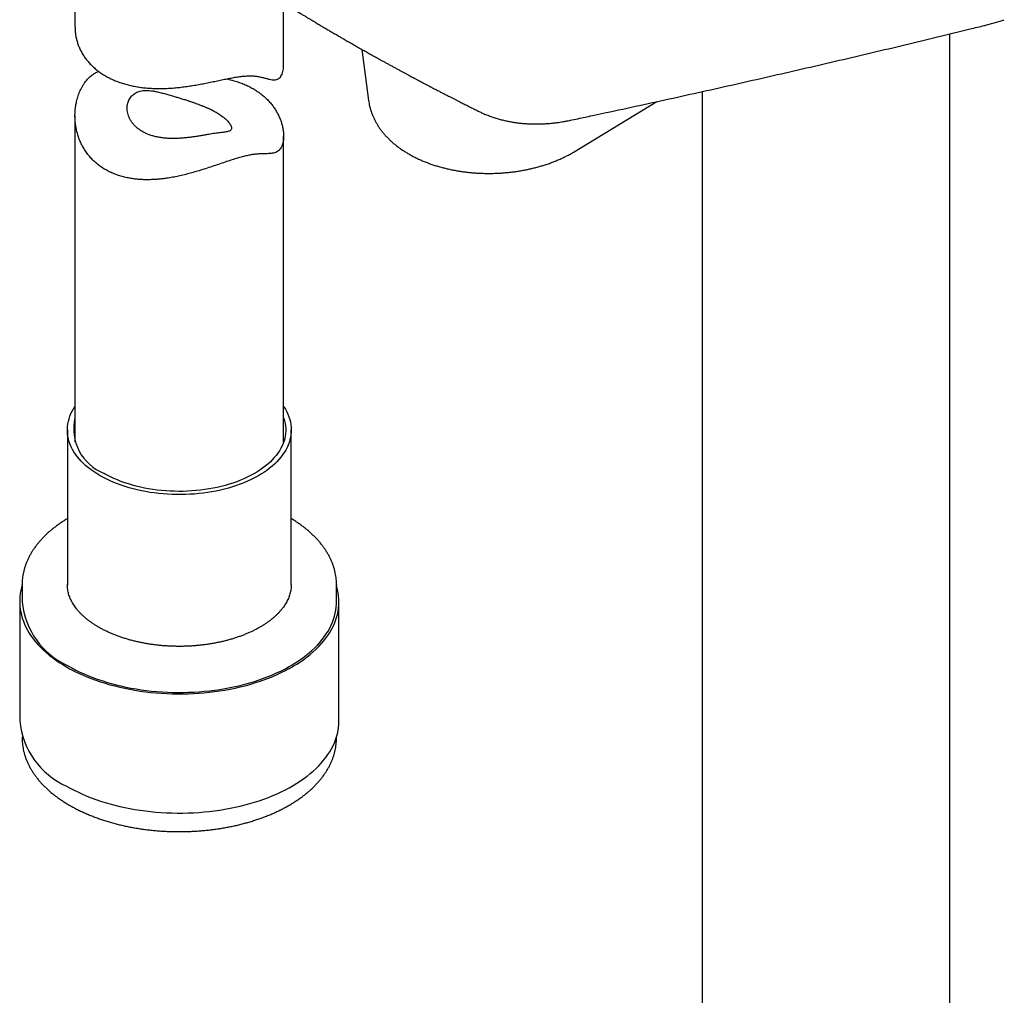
# Model space of a CAD drawing. Header units: millimetres. Extents: x 8 to 789, y 12 to 2370.
# Tile 4 of 85: x 593 to 664, y 571 to 641. Entities that reach past the tile are written whole.
import ezdxf

# ---------------------------------------------------------------- set-up
doc = ezdxf.new("R2010")
doc.units = ezdxf.units.MM

msp = doc.modelspace()

# ---------------------------------------------------------------- linework, layer by layer
at = {"color": 7, "linetype": 'Continuous', "lineweight": 30}
for p, q in [((596.79, 653.183), (596.79, 640.411)), ((611.79, 637.748), (611.79, 642.141)), ((659.679, 432.735), (659.679, 639.924)), ((617.412, 638.816), (617.9, 635.137)), ((641.879, 635.778), (641.879, 433.788)), ((632.674, 631.449), (638.622, 635.06)), ((596.79, 634.046), (596.79, 610.579)), ((611.79, 610.579), (611.79, 632.574)), ((632.673, 631.449), (632.67, 631.447)), ((596.24, 611.449), (596.24, 600.319)), ((612.34, 600.325), (612.34, 611.449)), ((592.99, 600.325), (592.99, 600.332)), ((592.99, 600.325), (592.99, 599.1)), ((615.59, 600.334), (615.59, 600.325)), ((615.59, 599.1), (615.59, 600.325)), ((592.815, 599.1), (592.815, 590.527)), ((615.765, 590.527), (615.765, 599.1)), ((592.99, 589.374), (592.99, 589.302)), ((592.99, 589.302), (592.99, 589.294)), ((615.59, 589.302), (615.59, 589.374)), ((615.59, 589.295), (615.59, 589.302))]:
    msp.add_line(p, q, dxfattribs=at)
at = {"color": 7, "linetype": 'Continuous', "lineweight": 30, "flags": 128}
for points in [[(598.598, 608.163), (598.374, 608.297), (598.161, 608.436), (597.957, 608.58), (597.763, 608.729), (597.58, 608.882), (597.407, 609.039), (597.246, 609.2), (597.095, 609.364), (596.957, 609.532), (596.83, 609.703), (596.715, 609.877), (596.612, 610.053), (596.521, 610.231), (596.443, 610.412), (596.377, 610.594), (596.324, 610.777), (596.284, 610.962), (596.257, 611.147), (596.242, 611.333), (596.241, 611.519), (596.252, 611.705), (596.276, 611.89), (596.313, 612.075), (596.363, 612.259), (596.425, 612.441), (596.5, 612.622), (596.588, 612.801), (596.688, 612.978), (596.79, 613.137)], [(611.79, 613.137), (611.809, 613.109), (611.918, 612.934), (612.015, 612.756), (612.099, 612.577), (612.171, 612.396), (612.23, 612.213), (612.277, 612.029), (612.311, 611.844), (612.332, 611.658), (612.34, 611.472), (612.335, 611.286), (612.317, 611.101), (612.287, 610.916), (612.243, 610.731), (612.187, 610.548), (612.118, 610.367), (612.037, 610.187), (611.943, 610.009), (611.837, 609.833), (611.719, 609.66), (611.589, 609.49), (611.448, 609.323), (611.295, 609.159), (611.13, 608.999), (610.955, 608.843), (610.769, 608.691), (610.573, 608.544), (610.366, 608.401), (610.15, 608.263), (609.925, 608.13), (609.69, 608.003), (609.447, 607.881), (609.196, 607.765), (608.936, 607.654), (608.67, 607.55), (608.396, 607.452), (608.116, 607.36), (607.829, 607.275), (607.537, 607.197), (607.24, 607.125), (606.938, 607.061), (606.631, 607.003), (606.321, 606.952), (606.008, 606.909), (605.692, 606.873), (605.374, 606.844), (605.054, 606.823), (604.733, 606.809), (604.411, 606.802), (604.088, 606.803), (603.767, 606.812), (603.446, 606.828), (603.126, 606.851), (602.808, 606.881), (602.493, 606.919), (602.18, 606.964), (601.871, 607.017), (601.566, 607.076), (601.265, 607.142), (600.969, 607.216), (600.678, 607.296), (600.393, 607.383), (600.115, 607.476), (599.843, 607.575), (599.578, 607.681), (599.32, 607.793), (599.071, 607.911), (598.83, 608.034), (598.598, 608.163)], [(611.79, 612.319), (611.802, 612.283), (611.855, 612.104), (611.895, 611.924), (611.923, 611.744), (611.937, 611.562), (611.939, 611.381), (611.928, 611.2), (611.903, 611.019), (611.866, 610.839), (611.817, 610.66), (611.754, 610.482), (611.679, 610.306), (611.592, 610.132), (611.492, 609.96), (611.38, 609.791), (611.256, 609.624), (611.12, 609.46), (610.973, 609.3), (610.815, 609.144), (610.645, 608.991), (610.465, 608.842), (610.274, 608.698), (610.074, 608.559), (609.863, 608.424), (609.643, 608.294), (609.414, 608.17), (609.177, 608.052), (608.931, 607.939), (608.678, 607.832), (608.417, 607.731), (608.149, 607.636), (607.874, 607.548), (607.594, 607.466), (607.308, 607.391), (607.017, 607.323), (606.721, 607.262), (606.421, 607.208), (606.118, 607.161), (605.811, 607.121), (605.502, 607.089), (605.191, 607.064), (604.878, 607.046), (604.565, 607.036), (604.251, 607.033), (603.936, 607.038), (603.623, 607.05), (603.311, 607.069), (603, 607.096), (602.692, 607.13), (602.386, 607.172), (602.083, 607.221), (601.784, 607.276), (601.49, 607.339), (601.2, 607.409), (600.915, 607.486), (600.636, 607.569), (600.363, 607.659), (600.097, 607.755), (599.838, 607.858), (599.586, 607.966), (599.342, 608.081), (599.107, 608.201), (598.88, 608.326)], [(592.99, 600.253), (592.953, 600.126), (592.9, 599.905), (592.859, 599.684), (592.832, 599.462), (592.817, 599.24), (592.816, 599.017), (592.827, 598.795), (592.851, 598.572), (592.889, 598.351), (592.939, 598.13), (593.001, 597.911), (593.077, 597.692), (593.165, 597.476), (593.266, 597.261), (593.379, 597.048), (593.505, 596.838), (593.643, 596.63), (593.793, 596.425), (593.954, 596.223), (594.127, 596.024), (594.312, 595.829), (594.508, 595.637), (594.715, 595.449), (594.933, 595.266), (595.162, 595.086), (595.4, 594.911), (595.649, 594.741), (595.908, 594.576), (596.176, 594.416)], [(596.176, 594.416), (596.453, 594.262), (596.739, 594.112), (597.033, 593.969), (597.336, 593.831), (597.647, 593.699), (597.965, 593.573), (598.29, 593.454), (598.622, 593.341), (598.96, 593.234), (599.305, 593.134), (599.655, 593.041), (600.01, 592.954), (600.37, 592.875), (600.735, 592.802), (601.103, 592.737), (601.475, 592.678), (601.851, 592.628), (602.229, 592.584), (602.609, 592.548), (602.991, 592.519), (603.375, 592.497), (603.76, 592.483), (604.145, 592.477), (604.531, 592.478), (604.916, 592.486), (605.301, 592.502), (605.684, 592.525), (606.066, 592.556), (606.446, 592.594), (606.823, 592.64), (607.198, 592.692), (607.569, 592.752), (607.936, 592.82), (608.3, 592.894), (608.659, 592.975), (609.013, 593.063), (609.361, 593.158), (609.704, 593.26), (610.041, 593.368), (610.372, 593.483), (610.695, 593.604), (611.011, 593.731), (611.32, 593.865), (611.621, 594.004), (611.913, 594.149), (612.197, 594.3), (612.472, 594.456), (612.737, 594.617), (612.994, 594.784), (613.24, 594.955), (613.476, 595.131), (613.702, 595.311), (613.917, 595.496), (614.121, 595.684), (614.315, 595.877), (614.497, 596.073), (614.667, 596.273), (614.826, 596.476), (614.972, 596.682), (615.107, 596.89), (615.23, 597.101), (615.34, 597.314), (615.438, 597.53), (615.523, 597.747), (615.595, 597.965), (615.655, 598.185), (615.702, 598.406), (615.736, 598.628), (615.757, 598.85), (615.765, 599.073), (615.76, 599.295), (615.742, 599.518), (615.711, 599.739), (615.668, 599.961), (615.611, 600.181), (615.59, 600.253)], [(596.299, 594.488), (596.574, 594.335), (596.857, 594.187), (597.149, 594.045), (597.449, 593.908), (597.756, 593.778), (598.071, 593.654), (598.394, 593.536), (598.723, 593.424), (599.058, 593.318), (599.399, 593.22), (599.746, 593.128), (600.098, 593.043), (600.455, 592.964), (600.816, 592.893), (601.181, 592.829), (601.55, 592.772), (601.922, 592.722), (602.296, 592.679), (602.673, 592.644), (603.052, 592.616), (603.432, 592.596), (603.813, 592.583), (604.194, 592.577), (604.576, 592.579), (604.957, 592.589), (605.338, 592.605), (605.717, 592.629), (606.095, 592.661), (606.471, 592.7), (606.844, 592.746), (607.214, 592.799), (607.581, 592.86), (607.945, 592.928), (608.304, 593.003), (608.658, 593.084), (609.008, 593.173), (609.352, 593.268), (609.69, 593.37), (610.022, 593.479), (610.348, 593.594), (610.667, 593.715), (610.978, 593.842), (611.282, 593.976), (611.578, 594.115), (611.865, 594.26), (612.144, 594.411), (612.414, 594.566), (612.675, 594.727), (612.926, 594.893), (613.167, 595.064), (613.398, 595.239), (613.619, 595.419), (613.829, 595.603), (614.028, 595.791), (614.216, 595.983), (614.393, 596.178), (614.558, 596.377), (614.711, 596.579), (614.853, 596.783), (614.982, 596.991), (615.1, 597.2), (615.205, 597.412), (615.297, 597.626), (615.377, 597.841), (615.445, 598.058), (615.499, 598.276), (615.541, 598.495), (615.57, 598.715), (615.586, 598.935), (615.59, 599.1)], [(596.176, 585.843), (596.453, 585.688), (596.739, 585.539), (597.033, 585.395), (597.336, 585.257), (597.647, 585.125), (597.965, 585), (598.29, 584.88), (598.622, 584.767), (598.96, 584.66), (599.305, 584.56), (599.655, 584.467), (600.01, 584.38), (600.37, 584.301), (600.735, 584.228), (601.103, 584.163), (601.475, 584.105), (601.851, 584.054), (602.229, 584.01), (602.609, 583.974), (602.991, 583.945), (603.375, 583.924), (603.76, 583.91), (604.145, 583.903), (604.531, 583.904), (604.916, 583.912), (605.301, 583.928), (605.684, 583.952), (606.066, 583.982), (606.446, 584.02), (606.823, 584.066), (607.198, 584.119), (607.569, 584.179), (607.936, 584.246), (608.3, 584.32), (608.659, 584.401), (609.013, 584.49), (609.361, 584.585), (609.704, 584.686), (610.041, 584.795), (610.372, 584.909), (610.695, 585.03), (611.011, 585.158), (611.32, 585.291), (611.621, 585.43), (611.913, 585.576), (612.197, 585.726), (612.472, 585.882), (612.737, 586.043), (612.994, 586.21), (613.24, 586.381), (613.476, 586.557), (613.702, 586.737), (613.917, 586.922), (614.121, 587.111), (614.315, 587.303), (614.497, 587.5), (614.667, 587.699), (614.826, 587.902), (614.972, 588.108), (615.107, 588.316), (615.23, 588.527), (615.34, 588.741), (615.438, 588.956), (615.523, 589.173), (615.595, 589.392), (615.655, 589.612), (615.702, 589.833), (615.736, 590.054), (615.757, 590.276), (615.765, 590.499), (615.765, 590.527)]]:
    msp.add_lwpolyline(points, dxfattribs=at)
at = {"color": 7, "linetype": 'Continuous', "lineweight": 30}
for centre, radius, start, end in [((600.145, 611.532), 3.446, 166.8, 248.47069), ((598.616, 599.644), 5.653, 185.51725, 245.80289), ((598.534, 591.082), 5.746, 185.54755, 245.7726)]:
    msp.add_arc(centre, radius, start, end, dxfattribs=at)
for points, knots in [([(606.947, 645.247), (606.971, 645.231), (607.061, 645.171), (607.205, 645.075), (607.372, 644.965), (607.509, 644.874), (607.616, 644.804), (607.692, 644.753), (607.741, 644.721), (607.773, 644.7), (607.802, 644.681), (607.837, 644.658), (607.894, 644.621), (607.978, 644.566), (608.096, 644.489), (608.236, 644.397), (608.394, 644.294), (608.665, 644.118), (609.034, 643.879), (609.493, 643.585), (609.846, 643.359), (610.095, 643.201), (610.24, 643.109), (610.364, 643.031), (610.46, 642.97), (610.536, 642.923), (610.603, 642.88), (610.681, 642.831), (610.808, 642.752), (610.982, 642.642), (611.205, 642.503), (611.443, 642.355), (611.696, 642.198), (611.959, 642.036), (612.225, 641.872), (612.487, 641.712), (612.74, 641.558), (612.978, 641.413), (613.165, 641.3), (613.298, 641.22), (613.378, 641.172), (613.448, 641.13), (613.519, 641.087), (613.614, 641.03), (613.738, 640.956), (613.895, 640.861), (614.098, 640.74), (614.339, 640.597), (614.612, 640.435), (614.889, 640.272), (615.169, 640.107), (615.409, 639.967), (615.6, 639.856), (615.733, 639.778), (615.848, 639.712), (615.959, 639.647), (616.08, 639.577), (616.27, 639.467), (616.526, 639.321), (616.843, 639.139), (617.166, 638.955), (617.492, 638.771), (617.757, 638.621), (617.96, 638.507), (618.096, 638.431), (618.214, 638.365), (618.305, 638.314), (618.373, 638.276), (618.433, 638.242), (618.503, 638.203), (618.595, 638.153), (618.722, 638.082), (618.888, 637.99), (619.087, 637.88), (619.296, 637.765), (619.507, 637.65), (619.717, 637.535), (619.927, 637.42), (620.131, 637.31), (620.329, 637.203), (620.518, 637.101), (620.694, 637.006), (620.847, 636.924), (620.971, 636.857), (621.06, 636.81), (621.121, 636.777), (621.17, 636.751), (621.231, 636.718), (621.315, 636.674), (621.422, 636.617), (621.543, 636.553), (621.702, 636.468), (621.886, 636.371), (622.089, 636.264), (622.262, 636.174), (622.414, 636.094), (622.552, 636.022), (622.699, 635.945), (622.853, 635.865), (623.002, 635.788), (623.13, 635.722), (623.225, 635.673), (623.298, 635.635), (623.37, 635.598), (623.463, 635.55), (623.584, 635.488), (623.733, 635.411), (623.905, 635.323), (624.089, 635.23), (624.274, 635.136), (624.491, 635.025), (624.74, 634.9), (625.021, 634.758), (625.31, 634.614), (625.563, 634.488), (625.723, 634.408), (625.78, 634.38)], [0, 0, 0, 0, 0.00399, 0.014887, 0.024128, 0.031712, 0.037638, 0.041907, 0.044414, 0.045726, 0.047249, 0.04918, 0.051517, 0.056703, 0.063187, 0.07097, 0.079986, 0.089205, 0.115734, 0.140905, 0.164715, 0.173821, 0.181741, 0.188475, 0.194022, 0.197548, 0.200806, 0.205041, 0.21032, 0.22146, 0.233552, 0.246575, 0.260204, 0.27479, 0.28921, 0.303461, 0.31719, 0.330055, 0.342021, 0.347343, 0.35158, 0.354861, 0.358557, 0.363043, 0.370113, 0.378539, 0.388321, 0.402689, 0.417272, 0.432071, 0.447085, 0.462034, 0.470486, 0.477568, 0.483281, 0.488759, 0.49522, 0.502665, 0.519045, 0.53586, 0.552985, 0.570239, 0.587388, 0.5949, 0.602358, 0.608731, 0.613543, 0.616792, 0.619387, 0.623062, 0.627849, 0.63375, 0.643076, 0.653961, 0.664992, 0.676001, 0.686988, 0.697952, 0.708894, 0.718905, 0.728897, 0.7384, 0.746395, 0.752847, 0.757756, 0.760256, 0.762331, 0.765448, 0.769793, 0.775363, 0.782033, 0.788677, 0.800114, 0.810586, 0.820219, 0.826947, 0.834108, 0.841702, 0.84973, 0.857962, 0.864693, 0.869576, 0.872616, 0.87594, 0.880721, 0.886959, 0.894655, 0.9038, 0.913444, 0.92294, 0.932287, 0.946934, 0.9612, 0.975478, 0.991318, 1, 1, 1, 1]), ([(662.165, 640.533), (662.191, 640.539), (662.338, 640.574), (662.6, 640.644), (662.95, 640.742), (663.285, 640.844), (663.499, 640.915), (663.601, 640.949)], [0, 0, 0, 0, 0.052947, 0.29148, 0.534332, 0.776488, 1, 1, 1, 1]), ([(596.792, 640.411), (596.792, 640.379), (596.789, 640.258), (596.806, 640.047), (596.842, 639.78), (596.9, 639.514), (596.978, 639.25), (597.078, 638.984), (597.202, 638.717), (597.352, 638.45), (597.526, 638.191), (597.723, 637.941), (597.942, 637.701), (598.179, 637.479), (598.431, 637.272), (598.698, 637.082), (598.983, 636.905), (599.285, 636.743), (599.604, 636.595), (599.934, 636.465), (600.272, 636.353), (600.617, 636.257), (600.974, 636.175), (601.341, 636.11), (601.718, 636.059), (602.104, 636.024), (602.496, 636.004), (602.894, 635.998), (603.298, 636.006), (603.707, 636.028), (604.119, 636.062), (604.535, 636.109), (604.954, 636.166), (605.374, 636.233), (605.795, 636.308), (606.214, 636.389), (606.629, 636.473), (607.037, 636.559), (607.437, 636.643), (607.826, 636.722), (608.204, 636.792), (608.563, 636.849), (608.902, 636.89), (609.218, 636.912), (609.512, 636.913), (609.794, 636.89), (610.063, 636.844), (610.318, 636.785), (610.553, 636.723), (610.769, 636.667), (610.97, 636.629), (611.139, 636.619), (611.281, 636.638), (611.4, 636.683), (611.507, 636.761), (611.6, 636.877), (611.677, 637.029), (611.735, 637.211), (611.773, 637.421), (611.79, 637.602), (611.788, 637.716), (611.788, 637.748)], [0, 0, 0, 0, 0.005894, 0.021789, 0.037726, 0.053742, 0.069801, 0.085898, 0.103172, 0.120554, 0.137992, 0.155543, 0.173154, 0.190829, 0.20755, 0.224374, 0.241255, 0.258242, 0.275286, 0.292388, 0.308723, 0.325155, 0.341638, 0.358215, 0.374843, 0.391519, 0.4082, 0.424977, 0.441802, 0.458722, 0.475692, 0.49271, 0.509988, 0.527377, 0.544827, 0.5624, 0.580046, 0.597777, 0.615455, 0.633237, 0.651146, 0.66919, 0.686905, 0.704768, 0.722792, 0.740963, 0.761665, 0.782603, 0.803597, 0.824674, 0.845799, 0.8669, 0.88256, 0.898304, 0.914175, 0.93021, 0.945899, 0.961735, 0.977707, 0.993784, 1, 1, 1, 1]), ([(625.785, 634.378), (625.865, 634.339), (626.039, 634.255), (626.313, 634.137), (626.606, 634.022), (626.905, 633.917), (627.209, 633.823), (627.518, 633.739), (627.832, 633.666), (628.152, 633.603), (628.476, 633.551), (628.805, 633.509), (629.137, 633.478), (629.473, 633.458), (629.811, 633.449), (630.153, 633.451), (630.498, 633.464), (630.846, 633.487), (631.198, 633.522), (631.553, 633.567), (631.872, 633.617), (632.137, 633.666), (632.336, 633.705), (632.647, 633.768), (633.064, 633.857), (633.597, 633.973), (634.222, 634.107), (635.493, 634.379), (637.388, 634.789), (639.799, 635.317), (642.203, 635.849), (644.599, 636.387), (646.987, 636.929), (649.367, 637.476), (651.74, 638.028), (654.105, 638.584), (656.462, 639.146), (658.811, 639.712), (660.712, 640.174), (661.827, 640.45), (662.164, 640.533)], [0, 0, 0, 0, 0.007513, 0.016364, 0.025216, 0.034075, 0.042949, 0.051845, 0.06077, 0.069731, 0.078733, 0.08778, 0.096841, 0.10587, 0.11491, 0.12397, 0.133057, 0.14218, 0.151345, 0.160561, 0.169834, 0.17613, 0.180912, 0.185587, 0.200839, 0.214239, 0.228719, 0.251681, 0.317123, 0.382604, 0.448056, 0.513507, 0.578956, 0.644404, 0.709849, 0.775293, 0.840736, 0.906176, 0.971615, 1, 1, 1, 1]), ([(609.593, 635.994), (609.688, 635.937), (609.878, 635.823), (610.143, 635.631), (610.393, 635.425), (610.625, 635.204), (610.838, 634.97), (611.029, 634.727), (611.199, 634.477), (611.348, 634.22), (611.477, 633.957), (611.584, 633.691), (611.67, 633.422), (611.737, 633.142), (611.78, 632.853), (611.795, 632.561), (611.778, 632.285), (611.732, 632.047), (611.663, 631.849), (611.578, 631.69), (611.472, 631.563), (611.35, 631.467), (611.212, 631.4), (611.061, 631.356), (610.895, 631.33), (610.714, 631.316), (610.519, 631.31), (610.306, 631.306), (610.074, 631.299), (609.818, 631.283), (609.538, 631.25), (609.233, 631.193), (608.905, 631.116), (608.556, 631.019), (608.187, 630.906), (607.785, 630.775), (607.35, 630.628), (606.884, 630.47), (606.406, 630.31), (605.945, 630.162), (605.504, 630.028), (605.083, 629.909), (604.659, 629.8), (604.232, 629.701), (603.805, 629.616), (603.415, 629.552), (603.064, 629.506), (602.75, 629.475), (602.437, 629.453), (602.125, 629.442), (601.816, 629.443), (601.508, 629.455), (601.203, 629.48), (600.878, 629.521), (600.537, 629.582), (600.18, 629.668), (599.834, 629.776), (599.498, 629.906), (599.177, 630.057), (598.857, 630.237), (598.549, 630.446), (598.257, 630.684), (597.998, 630.933), (597.768, 631.195), (597.558, 631.477), (597.369, 631.781), (597.203, 632.107), (597.069, 632.432), (596.964, 632.759), (596.885, 633.079), (596.83, 633.399), (596.797, 633.718), (596.786, 634.04), (596.797, 634.363), (596.829, 634.685), (596.889, 635.029), (596.983, 635.391), (597.119, 635.765), (597.264, 636.06), (597.398, 636.283), (597.526, 636.47), (597.688, 636.669), (597.89, 636.869), (598.113, 637.041), (598.314, 637.165), (598.444, 637.218), (598.488, 637.236)], [0, 0, 0, 0, 0.011521, 0.023081, 0.034748, 0.046455, 0.058201, 0.069985, 0.081494, 0.093037, 0.104679, 0.116356, 0.128064, 0.13981, 0.153364, 0.166993, 0.180706, 0.194526, 0.206038, 0.217639, 0.229337, 0.241134, 0.252748, 0.264413, 0.276177, 0.287969, 0.299774, 0.311601, 0.323727, 0.335901, 0.348145, 0.360499, 0.37268, 0.384982, 0.397394, 0.409915, 0.424058, 0.43832, 0.452679, 0.467129, 0.479383, 0.491677, 0.504082, 0.516524, 0.529003, 0.54152, 0.550761, 0.560017, 0.569334, 0.578668, 0.588082, 0.597515, 0.607012, 0.61653, 0.62833, 0.640173, 0.652138, 0.66415, 0.676218, 0.688336, 0.702037, 0.715167, 0.728361, 0.740562, 0.75281, 0.766535, 0.779677, 0.792871, 0.805059, 0.817284, 0.82897, 0.840687, 0.8525, 0.864344, 0.876216, 0.888122, 0.902966, 0.917895, 0.932916, 0.94048, 0.948059, 0.959413, 0.970837, 0.982339, 0.993933, 1, 1, 1, 1]), ([(607.676, 636.691), (607.742, 636.678), (607.935, 636.64), (608.243, 636.558), (608.602, 636.447), (608.947, 636.316), (609.28, 636.167), (609.489, 636.052), (609.593, 635.994)], [0, 0, 0, 0, 0.0933506, 0.2724947, 0.4533543, 0.6348643, 0.8170874, 1, 1, 1, 1]), ([(606.941, 634.291), (606.852, 634.341), (606.674, 634.44), (606.416, 634.562), (606.186, 634.663), (605.948, 634.76), (605.658, 634.871), (605.36, 634.976), (605.102, 635.063), (604.868, 635.14), (604.613, 635.222), (604.339, 635.307), (604.067, 635.391), (603.774, 635.479), (603.463, 635.57), (603.136, 635.66), (602.817, 635.74), (602.526, 635.801), (602.261, 635.843), (602.021, 635.865), (601.789, 635.866), (601.581, 635.842), (601.398, 635.797), (601.239, 635.736), (601.092, 635.655), (600.96, 635.557), (600.845, 635.443), (600.747, 635.315), (600.667, 635.174), (600.605, 635.02), (600.562, 634.857), (600.54, 634.685), (600.538, 634.508), (600.558, 634.324), (600.602, 634.134), (600.671, 633.941), (600.765, 633.75), (600.884, 633.565), (601.027, 633.387), (601.195, 633.22), (601.387, 633.064), (601.599, 632.924), (601.827, 632.802), (602.068, 632.697), (602.327, 632.607), (602.599, 632.535), (602.881, 632.479), (603.17, 632.439), (603.47, 632.415), (603.778, 632.404), (604.09, 632.408), (604.405, 632.423), (604.724, 632.45), (605.036, 632.485), (605.339, 632.526), (605.631, 632.57), (605.917, 632.617), (606.181, 632.662), (606.421, 632.703), (606.638, 632.74), (606.84, 632.771), (607.042, 632.8), (607.238, 632.824), (607.423, 632.845), (607.586, 632.867), (607.725, 632.892), (607.841, 632.923), (607.933, 632.965), (607.999, 633.02), (608.037, 633.092), (608.044, 633.176), (608.025, 633.264), (607.989, 633.353), (607.93, 633.457), (607.843, 633.576), (607.729, 633.702), (607.609, 633.818), (607.485, 633.924), (607.358, 634.022), (607.229, 634.113), (607.091, 634.203), (606.991, 634.262), (606.941, 634.291)], [0, 0, 0, 0, 0.015038, 0.030076, 0.039276, 0.048477, 0.063524, 0.078571, 0.087787, 0.097003, 0.108836, 0.120669, 0.132669, 0.14467, 0.16008, 0.175606, 0.191466, 0.207429, 0.220661, 0.234042, 0.247506, 0.26116, 0.272144, 0.283127, 0.29429, 0.305452, 0.316432, 0.327412, 0.338557, 0.349703, 0.361098, 0.372494, 0.384041, 0.395589, 0.408032, 0.420556, 0.433206, 0.446029, 0.458861, 0.471786, 0.484856, 0.498126, 0.510672, 0.523307, 0.536078, 0.549037, 0.561555, 0.574157, 0.586889, 0.599797, 0.612613, 0.62552, 0.638572, 0.651827, 0.664316, 0.676906, 0.689663, 0.702655, 0.713994, 0.725332, 0.736864, 0.748398, 0.762628, 0.777073, 0.791614, 0.806343, 0.821055, 0.835853, 0.850942, 0.866148, 0.881356, 0.893665, 0.904555, 0.915444, 0.930664, 0.943003, 0.953926, 0.96485, 0.973601, 0.982352, 0.991176, 1, 1, 1, 1]), ([(617.902, 635.137), (617.905, 635.109), (617.917, 635.009), (617.949, 634.838), (617.999, 634.623), (618.061, 634.409), (618.134, 634.198), (618.219, 633.989), (618.314, 633.782), (618.421, 633.578), (618.539, 633.377), (618.669, 633.179), (618.809, 632.985), (618.961, 632.794), (619.123, 632.607), (619.296, 632.425), (619.48, 632.247), (619.673, 632.074), (619.877, 631.906), (620.091, 631.743), (620.314, 631.587), (620.545, 631.437), (620.786, 631.293), (621.034, 631.155), (621.289, 631.024), (621.552, 630.9), (621.821, 630.783), (622.097, 630.673), (622.378, 630.57), (622.664, 630.474), (622.956, 630.386), (623.252, 630.305), (623.552, 630.231), (623.856, 630.164), (624.163, 630.105), (624.474, 630.053), (624.787, 630.009), (625.102, 629.972), (625.42, 629.942), (625.739, 629.92), (626.059, 629.905), (626.38, 629.898), (626.701, 629.898), (627.023, 629.905), (627.344, 629.92), (627.664, 629.943), (627.984, 629.972), (628.302, 630.01), (628.618, 630.054), (628.932, 630.106), (629.243, 630.165), (629.552, 630.231), (629.857, 630.305), (630.159, 630.386), (630.457, 630.474), (630.75, 630.569), (631.039, 630.672), (631.322, 630.781), (631.6, 630.898), (631.872, 631.021), (632.138, 631.151), (632.397, 631.289), (632.573, 631.388), (632.663, 631.442), (632.67, 631.447)], [0, 0, 0, 0, 0.00561, 0.020541, 0.035506, 0.050526, 0.065617, 0.080798, 0.096084, 0.111489, 0.127026, 0.142701, 0.158522, 0.17449, 0.190603, 0.206856, 0.223241, 0.239746, 0.256357, 0.273059, 0.289836, 0.306673, 0.323553, 0.340464, 0.357393, 0.37433, 0.391264, 0.408189, 0.425101, 0.441997, 0.458876, 0.475735, 0.492575, 0.509398, 0.526203, 0.542993, 0.559769, 0.576533, 0.593288, 0.610036, 0.62678, 0.643521, 0.660263, 0.677007, 0.693756, 0.710512, 0.727278, 0.744056, 0.760849, 0.777659, 0.794488, 0.811338, 0.828212, 0.845111, 0.862038, 0.878992, 0.895976, 0.912989, 0.930031, 0.947101, 0.964198, 0.981316, 0.998453, 1, 1, 1, 1]), ([(596.24, 605.069), (596.204, 605.048), (596.081, 604.975), (595.882, 604.846), (595.641, 604.682), (595.409, 604.513), (595.187, 604.34), (594.974, 604.162), (594.771, 603.98), (594.578, 603.793), (594.395, 603.603), (594.222, 603.409), (594.06, 603.211), (593.909, 603.011), (593.769, 602.807), (593.64, 602.601), (593.523, 602.392), (593.417, 602.181), (593.323, 601.969), (593.24, 601.754), (593.169, 601.539), (593.11, 601.322), (593.062, 601.104), (593.026, 600.886), (593.003, 600.668), (592.991, 600.483), (592.991, 600.372), (592.991, 600.333)], [0, 0, 0, 0, 0.017837, 0.060288, 0.102742, 0.145193, 0.187633, 0.230055, 0.272449, 0.314805, 0.357111, 0.399354, 0.44152, 0.483595, 0.525564, 0.567414, 0.609134, 0.650713, 0.692146, 0.733429, 0.774565, 0.815561, 0.856427, 0.89718, 0.93784, 0.97843, 1, 1, 1, 1]), ([(615.589, 600.335), (615.588, 600.394), (615.587, 600.525), (615.572, 600.729), (615.545, 600.947), (615.506, 601.164), (615.455, 601.38), (615.393, 601.595), (615.32, 601.809), (615.235, 602.021), (615.138, 602.231), (615.031, 602.44), (614.912, 602.646), (614.782, 602.851), (614.64, 603.052), (614.488, 603.251), (614.325, 603.446), (614.151, 603.639), (613.967, 603.827), (613.773, 604.012), (613.569, 604.193), (613.355, 604.37), (613.132, 604.542), (612.899, 604.71), (612.657, 604.873), (612.471, 604.993), (612.362, 605.057), (612.34, 605.07)], [0, 0, 0, 0, 0.032725, 0.073269, 0.113828, 0.15443, 0.1951, 0.235862, 0.276734, 0.317733, 0.358868, 0.400145, 0.441567, 0.483131, 0.52483, 0.566655, 0.608595, 0.650637, 0.692767, 0.734973, 0.77724, 0.819557, 0.861912, 0.904295, 0.946696, 0.989109, 1, 1, 1, 1]), ([(598.494, 597.268), (598.458, 597.289), (598.352, 597.351), (598.183, 597.457), (597.99, 597.586), (597.807, 597.718), (597.633, 597.854), (597.469, 597.993), (597.315, 598.135), (597.17, 598.279), (597.036, 598.425), (596.912, 598.574), (596.797, 598.724), (596.694, 598.877), (596.6, 599.031), (596.517, 599.186), (596.445, 599.343), (596.383, 599.502), (596.332, 599.662), (596.292, 599.823), (596.262, 599.986), (596.245, 600.149), (596.238, 600.262), (596.24, 600.321), (596.24, 600.325)], [0, 0, 0, 0, 0.024922, 0.072455, 0.119968, 0.167473, 0.214978, 0.262494, 0.310039, 0.357631, 0.405296, 0.453061, 0.500963, 0.54904, 0.597336, 0.6459, 0.69478, 0.744024, 0.793668, 0.843736, 0.894224, 0.945095, 0.996271, 1, 1, 1, 1]), ([(612.338, 600.323), (612.339, 600.295), (612.339, 600.211), (612.328, 600.072), (612.305, 599.907), (612.269, 599.743), (612.223, 599.58), (612.165, 599.418), (612.096, 599.257), (612.017, 599.099), (611.927, 598.942), (611.826, 598.787), (611.715, 598.634), (611.593, 598.483), (611.462, 598.335), (611.32, 598.189), (611.169, 598.045), (611.008, 597.905), (610.837, 597.768), (610.657, 597.634), (610.468, 597.503), (610.269, 597.376), (610.062, 597.253), (609.847, 597.135), (609.623, 597.02), (609.392, 596.91), (609.153, 596.805), (608.907, 596.705), (608.655, 596.61), (608.395, 596.52), (608.13, 596.436), (607.859, 596.357), (607.582, 596.284), (607.301, 596.217), (607.015, 596.156), (606.726, 596.1), (606.432, 596.052), (606.136, 596.009), (605.836, 595.973), (605.534, 595.943), (605.231, 595.919), (604.926, 595.903), (604.62, 595.892), (604.314, 595.888), (604.007, 595.891), (603.701, 595.901), (603.396, 595.916), (603.092, 595.939), (602.79, 595.968), (602.49, 596.003), (602.193, 596.045), (601.899, 596.093), (601.608, 596.147), (601.322, 596.207), (601.04, 596.273), (600.763, 596.345), (600.491, 596.423), (600.224, 596.507), (599.964, 596.596), (599.71, 596.69), (599.463, 596.79), (599.223, 596.894), (598.991, 597.003), (598.766, 597.117), (598.602, 597.206), (598.513, 597.257), (598.494, 597.268)], [0, 0, 0, 0, 0.008805, 0.02579, 0.042742, 0.059616, 0.076378, 0.093007, 0.109496, 0.125849, 0.142075, 0.15819, 0.17421, 0.19015, 0.206027, 0.221854, 0.237643, 0.253404, 0.269146, 0.284875, 0.300598, 0.316319, 0.332041, 0.347766, 0.363496, 0.379234, 0.39498, 0.410735, 0.4265, 0.442274, 0.458058, 0.473851, 0.489652, 0.505462, 0.52128, 0.537104, 0.552935, 0.568772, 0.584614, 0.60046, 0.61631, 0.632162, 0.648017, 0.663872, 0.679728, 0.695584, 0.711438, 0.727291, 0.74314, 0.758986, 0.774827, 0.790663, 0.806493, 0.822317, 0.838133, 0.853941, 0.869741, 0.885531, 0.901311, 0.917081, 0.93284, 0.948589, 0.964327, 0.980055, 0.995773, 1, 1, 1, 1]), ([(592.991, 589.293), (592.991, 589.234), (592.992, 589.102), (593.008, 588.898), (593.035, 588.68), (593.074, 588.463), (593.124, 588.247), (593.186, 588.032), (593.26, 587.819), (593.345, 587.607), (593.441, 587.396), (593.549, 587.187), (593.668, 586.981), (593.798, 586.777), (593.939, 586.575), (594.092, 586.376), (594.255, 586.181), (594.428, 585.989), (594.612, 585.8), (594.806, 585.615), (595.011, 585.434), (595.225, 585.257), (595.448, 585.085), (595.68, 584.917), (595.922, 584.754), (596.172, 584.596), (596.431, 584.443), (596.697, 584.295), (596.971, 584.153), (597.253, 584.016), (597.542, 583.884), (597.838, 583.758), (598.14, 583.639), (598.448, 583.525), (598.763, 583.417), (599.083, 583.315), (599.408, 583.219), (599.738, 583.13), (600.073, 583.047), (600.411, 582.97), (600.754, 582.9), (601.101, 582.836), (601.45, 582.78), (601.803, 582.729), (602.158, 582.686), (602.515, 582.649), (602.873, 582.619), (603.234, 582.595), (603.595, 582.579), (603.957, 582.569), (604.319, 582.566), (604.682, 582.57), (605.044, 582.581), (605.405, 582.599), (605.765, 582.623), (606.123, 582.654), (606.48, 582.692), (606.835, 582.737), (607.187, 582.788), (607.536, 582.846), (607.881, 582.911), (608.223, 582.982), (608.562, 583.06), (608.896, 583.144), (609.225, 583.234), (609.549, 583.331), (609.868, 583.434), (610.182, 583.543), (610.489, 583.658), (610.79, 583.778), (611.085, 583.905), (611.373, 584.037), (611.653, 584.175), (611.927, 584.319), (612.192, 584.468), (612.449, 584.622), (612.698, 584.781), (612.939, 584.945), (613.17, 585.114), (613.393, 585.287), (613.605, 585.465), (613.809, 585.648), (614.002, 585.834), (614.185, 586.024), (614.357, 586.218), (614.519, 586.416), (614.67, 586.617), (614.81, 586.82), (614.939, 587.027), (615.057, 587.235), (615.163, 587.446), (615.257, 587.659), (615.34, 587.873), (615.411, 588.089), (615.47, 588.305), (615.517, 588.523), (615.553, 588.741), (615.577, 588.959), (615.589, 589.144), (615.589, 589.256), (615.588, 589.295)], [0, 0, 0, 0, 0.008047, 0.017969, 0.027894, 0.03783, 0.047782, 0.057757, 0.067759, 0.077792, 0.087858, 0.097959, 0.108095, 0.118266, 0.128471, 0.138706, 0.148969, 0.159257, 0.169567, 0.179895, 0.190238, 0.200593, 0.210958, 0.22133, 0.231706, 0.242085, 0.252465, 0.262845, 0.273223, 0.283599, 0.293973, 0.304343, 0.31471, 0.325073, 0.335433, 0.345789, 0.356142, 0.366491, 0.376837, 0.387179, 0.397519, 0.407856, 0.41819, 0.428522, 0.438853, 0.449181, 0.459508, 0.469834, 0.48016, 0.490484, 0.500808, 0.511133, 0.521457, 0.531782, 0.542108, 0.552434, 0.562762, 0.573092, 0.583423, 0.593757, 0.604093, 0.614432, 0.624773, 0.635118, 0.645467, 0.655819, 0.666175, 0.676534, 0.686898, 0.697266, 0.707639, 0.718015, 0.728395, 0.738779, 0.749167, 0.759556, 0.769948, 0.780341, 0.790732, 0.801121, 0.811506, 0.821883, 0.832252, 0.842608, 0.852949, 0.863271, 0.87357, 0.883844, 0.894088, 0.904301, 0.914479, 0.924621, 0.934727, 0.944797, 0.954832, 0.964836, 0.974812, 0.984765, 0.994701, 1, 1, 1, 1])]:
    msp.add_open_spline(points, degree=3, knots=knots, dxfattribs=at)

doc.saveas('drawing.dxf')
